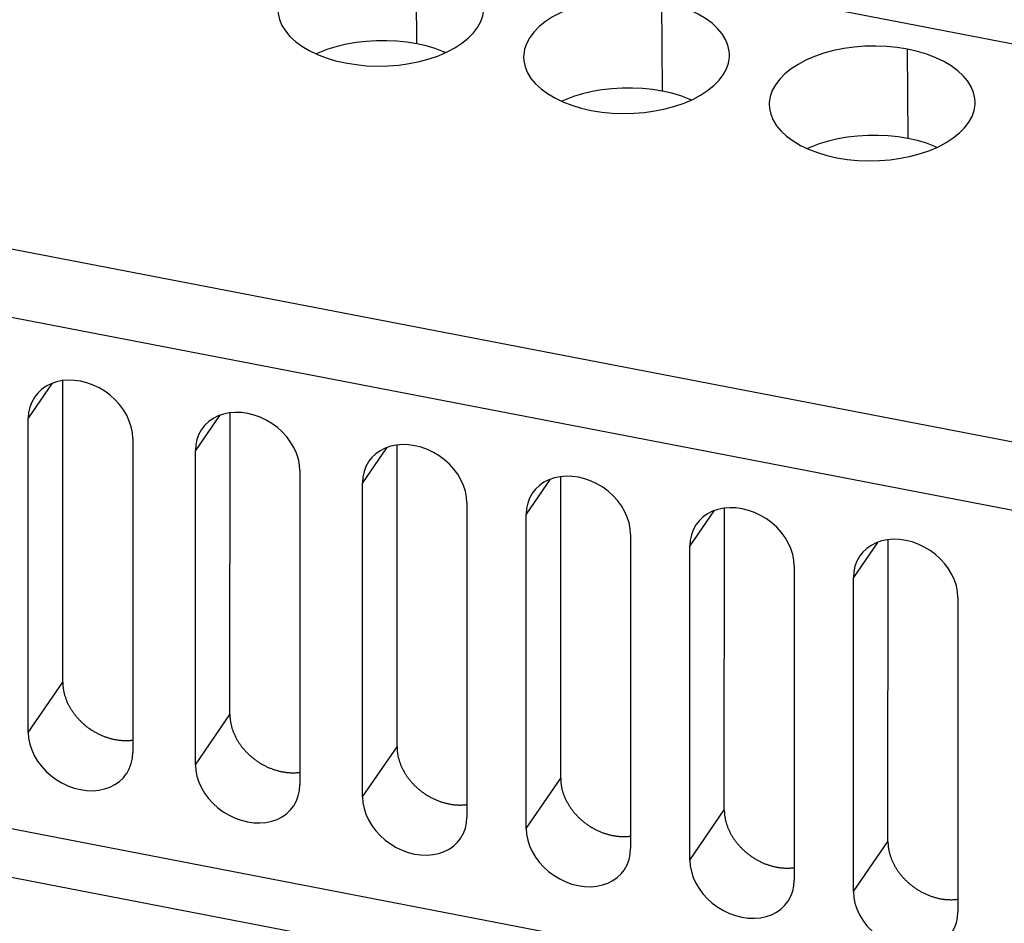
# Model space of a CAD drawing. Extents: x -837 to -216, y -123 to 601.
# Tile 72 of 136: x -353 to -329, y 429 to 451. Entities that reach past the tile are written whole.
import ezdxf

# ---------------------------------------------------------------- set-up
doc = ezdxf.new("R2010")
doc.units = 0
doc.header["$LTSCALE"] = 23.1
doc.layers.add('HEATSINK_AM_0', color=7, linetype='CONTINUOUS')

msp = doc.modelspace()

# ---------------------------------------------------------------- linework, layer by layer
at = {"layer": 'HEATSINK_AM_0', "color": 7}
for p, q in [((-294.028, 443.417), (-387.115, 461.37)), ((-393.219, 452.883), (-295.096, 433.958)), ((-343.417, 450.156), (-343.432, 452.327)), ((-295.492, 432.364), (-393.615, 451.289)), ((-337.449, 449.005), (-337.465, 451.176)), ((-331.482, 447.855), (-331.498, 450.025)), ((-352.268, 441.908), (-352.851, 441.059)), ((-352.013, 434.647), (-352.008, 441.974)), ((-352.851, 433.427), (-352.851, 441.059)), ((-348.208, 441.125), (-348.792, 440.276)), ((-347.954, 433.864), (-347.949, 441.191)), ((-350.314, 440.57), (-350.314, 432.937)), ((-344.149, 440.343), (-344.732, 439.493)), ((-343.894, 433.081), (-343.889, 440.408)), ((-348.792, 432.644), (-348.792, 440.276)), ((-346.254, 439.787), (-346.254, 432.155)), ((-339.919, 432.314), (-339.914, 439.642)), ((-344.732, 431.861), (-344.732, 439.493)), ((-340.174, 439.576), (-340.757, 438.727)), ((-342.195, 439.004), (-342.195, 431.372)), ((-340.757, 431.094), (-340.757, 438.727)), ((-336.199, 438.809), (-336.782, 437.96)), ((-335.945, 431.547), (-335.939, 438.875)), ((-338.22, 438.237), (-338.22, 430.605)), ((-336.782, 430.328), (-336.782, 437.96)), ((-332.224, 438.043), (-332.807, 437.193)), ((-331.97, 430.781), (-331.964, 438.108)), ((-334.245, 437.471), (-334.245, 429.838)), ((-332.807, 429.561), (-332.807, 437.193)), ((-330.27, 436.704), (-330.27, 429.072)), ((-352.851, 433.427), (-352.013, 434.647)), ((-370.56, 434.425), (-321.555, 424.974)), ((-348.792, 432.644), (-347.954, 433.864)), ((-322.304, 423.931), (-371.178, 433.357)), ((-344.732, 431.861), (-343.894, 433.081)), ((-340.757, 431.094), (-339.919, 432.314)), ((-336.782, 430.328), (-335.945, 431.547)), ((-332.807, 429.561), (-331.97, 430.781))]:
    msp.add_line(p, q, dxfattribs=at)
for points in [[(-337.465, 451.176), (-337.716, 451.216), (-337.972, 451.241), (-338.234, 451.251), (-338.496, 451.246), (-338.756, 451.225), (-339.011, 451.19), (-339.257, 451.14), (-339.493, 451.076), (-339.717, 450.999), (-339.927, 450.909), (-340.118, 450.807), (-340.29, 450.695), (-340.44, 450.574), (-340.567, 450.446), (-340.668, 450.311), (-340.745, 450.171), (-340.795, 450.028), (-340.818, 449.883), (-340.82, 449.848)], [(-335.82, 449.898), (-335.825, 449.976), (-335.856, 450.12), (-335.915, 450.262), (-335.999, 450.399), (-336.108, 450.529), (-336.242, 450.653), (-336.399, 450.769), (-336.578, 450.875), (-336.777, 450.969), (-336.992, 451.052), (-337.221, 451.12), (-337.465, 451.176)], [(-346.787, 450.999), (-346.781, 450.889), (-346.75, 450.745), (-346.692, 450.603), (-346.607, 450.466), (-346.498, 450.335), (-346.364, 450.212), (-346.207, 450.096), (-346.028, 449.99), (-345.83, 449.895), (-345.614, 449.813), (-345.385, 449.744), (-345.142, 449.689)], [(-345.142, 449.689), (-344.89, 449.649), (-344.634, 449.623), (-344.373, 449.614), (-344.11, 449.619), (-343.85, 449.639), (-343.596, 449.675), (-343.349, 449.725), (-343.113, 449.788), (-342.889, 449.866), (-342.679, 449.956), (-342.488, 450.058), (-342.316, 450.169), (-342.166, 450.29), (-342.04, 450.419), (-341.938, 450.554), (-341.862, 450.693), (-341.812, 450.836), (-341.788, 450.981), (-341.787, 451.049)], [(-343.417, 450.156), (-343.654, 450.194), (-343.896, 450.219), (-344.143, 450.231), (-344.392, 450.229), (-344.64, 450.214), (-344.885, 450.186), (-345.122, 450.145), (-345.352, 450.092), (-345.571, 450.026), (-345.779, 449.947), (-345.86, 449.91)], [(-342.714, 449.941), (-342.762, 449.963), (-342.969, 450.039), (-343.187, 450.104), (-343.417, 450.156)], [(-339.175, 448.538), (-338.923, 448.498), (-338.667, 448.473), (-338.406, 448.463), (-338.143, 448.468), (-337.883, 448.489), (-337.628, 448.524), (-337.382, 448.574), (-337.146, 448.638), (-336.922, 448.715), (-336.712, 448.805), (-336.521, 448.907), (-336.349, 449.019), (-336.199, 449.14), (-336.073, 449.268), (-335.971, 449.403), (-335.894, 449.543), (-335.845, 449.686), (-335.821, 449.83), (-335.82, 449.898)], [(-331.498, 450.025), (-331.749, 450.065), (-332.005, 450.09), (-332.267, 450.1), (-332.529, 450.095), (-332.789, 450.074), (-333.044, 450.039), (-333.29, 449.989), (-333.526, 449.925), (-333.75, 449.848), (-333.96, 449.758), (-334.151, 449.656), (-334.323, 449.544), (-334.473, 449.423), (-334.599, 449.295), (-334.701, 449.16), (-334.778, 449.02), (-334.828, 448.877), (-334.851, 448.732), (-334.852, 448.697)], [(-329.853, 448.747), (-329.858, 448.825), (-329.889, 448.969), (-329.948, 449.111), (-330.032, 449.248), (-330.141, 449.379), (-330.275, 449.502), (-330.432, 449.618), (-330.611, 449.724), (-330.81, 449.818), (-331.025, 449.901), (-331.254, 449.97), (-331.498, 450.025)], [(-340.82, 449.848), (-340.814, 449.738), (-340.783, 449.594), (-340.725, 449.452), (-340.64, 449.315), (-340.531, 449.184), (-340.397, 449.061), (-340.24, 448.945), (-340.061, 448.839), (-339.863, 448.744), (-339.647, 448.662), (-339.418, 448.593), (-339.175, 448.538)], [(-337.45, 449.005), (-337.687, 449.043), (-337.928, 449.068), (-338.176, 449.08), (-338.425, 449.078), (-338.673, 449.063), (-338.918, 449.035), (-339.155, 448.995), (-339.385, 448.941), (-339.604, 448.875), (-339.811, 448.797), (-339.893, 448.759)], [(-336.747, 448.79), (-336.795, 448.812), (-337.002, 448.889), (-337.22, 448.953), (-337.45, 449.005)], [(-334.852, 448.697), (-334.847, 448.587), (-334.816, 448.443), (-334.758, 448.301), (-334.673, 448.164), (-334.564, 448.033), (-334.43, 447.91), (-334.273, 447.794), (-334.094, 447.688), (-333.896, 447.594), (-333.68, 447.511), (-333.451, 447.442), (-333.208, 447.387)], [(-333.208, 447.387), (-332.956, 447.347), (-332.7, 447.322), (-332.439, 447.312), (-332.176, 447.317), (-331.916, 447.338), (-331.661, 447.373), (-331.415, 447.423), (-331.179, 447.487), (-330.955, 447.564), (-330.745, 447.654), (-330.554, 447.756), (-330.382, 447.868), (-330.232, 447.989), (-330.106, 448.117), (-330.004, 448.252), (-329.927, 448.392), (-329.877, 448.535), (-329.854, 448.68), (-329.853, 448.747)], [(-331.483, 447.855), (-331.72, 447.893), (-331.961, 447.917), (-332.209, 447.929), (-332.458, 447.927), (-332.706, 447.912), (-332.95, 447.884), (-333.188, 447.844), (-333.417, 447.79), (-333.637, 447.724), (-333.844, 447.646), (-333.926, 447.608)], [(-330.78, 447.64), (-330.828, 447.661), (-331.035, 447.738), (-331.253, 447.802), (-331.483, 447.855)], [(-350.314, 440.57), (-350.323, 440.711), (-350.351, 440.851), (-350.397, 440.992), (-350.46, 441.131), (-350.539, 441.264), (-350.633, 441.391), (-350.741, 441.509), (-350.86, 441.617), (-350.991, 441.713), (-351.13, 441.797), (-351.276, 441.866), (-351.427, 441.921), (-351.579, 441.959), (-351.731, 441.98), (-351.881, 441.985), (-352.027, 441.973), (-352.167, 441.943), (-352.298, 441.898), (-352.419, 441.837), (-352.528, 441.761), (-352.623, 441.67), (-352.695, 441.579)], [(-352.695, 441.579), (-352.704, 441.566), (-352.767, 441.452), (-352.814, 441.327), (-352.842, 441.197), (-352.851, 441.059)], [(-346.254, 439.787), (-346.264, 439.928), (-346.291, 440.068), (-346.337, 440.209), (-346.4, 440.348), (-346.48, 440.481), (-346.574, 440.608), (-346.681, 440.726), (-346.801, 440.834), (-346.932, 440.93), (-347.071, 441.014), (-347.217, 441.083), (-347.367, 441.138), (-347.519, 441.176), (-347.672, 441.197), (-347.822, 441.202), (-347.968, 441.19), (-348.107, 441.16), (-348.239, 441.115), (-348.359, 441.054), (-348.468, 440.978), (-348.564, 440.887), (-348.636, 440.796)], [(-348.636, 440.796), (-348.644, 440.784), (-348.708, 440.669), (-348.754, 440.545), (-348.782, 440.414), (-348.792, 440.276)], [(-342.195, 439.004), (-342.205, 439.145), (-342.232, 439.286), (-342.278, 439.426), (-342.341, 439.565), (-342.42, 439.698), (-342.514, 439.825), (-342.622, 439.943), (-342.741, 440.051), (-342.872, 440.147), (-343.011, 440.231), (-343.157, 440.301), (-343.308, 440.355), (-343.46, 440.393), (-343.612, 440.414), (-343.762, 440.419), (-343.908, 440.407), (-344.048, 440.377), (-344.179, 440.332), (-344.3, 440.271), (-344.409, 440.195), (-344.504, 440.104), (-344.576, 440.013)], [(-344.576, 440.013), (-344.585, 440.001), (-344.649, 439.886), (-344.695, 439.762), (-344.723, 439.631), (-344.732, 439.493)], [(-338.22, 438.237), (-338.23, 438.378), (-338.257, 438.519), (-338.303, 438.66), (-338.366, 438.798), (-338.445, 438.932), (-338.539, 439.058), (-338.647, 439.176), (-338.766, 439.284), (-338.897, 439.381), (-339.037, 439.465), (-339.182, 439.534), (-339.333, 439.588), (-339.485, 439.626), (-339.637, 439.648), (-339.787, 439.652), (-339.933, 439.64), (-340.073, 439.611), (-340.204, 439.565), (-340.325, 439.504), (-340.434, 439.428), (-340.529, 439.337), (-340.601, 439.246)], [(-340.601, 439.246), (-340.61, 439.234), (-340.674, 439.119), (-340.72, 438.995), (-340.748, 438.865), (-340.757, 438.727)], [(-334.245, 437.471), (-334.255, 437.612), (-334.282, 437.752), (-334.328, 437.893), (-334.391, 438.032), (-334.47, 438.165), (-334.564, 438.292), (-334.672, 438.41), (-334.792, 438.517), (-334.922, 438.614), (-335.062, 438.698), (-335.208, 438.767), (-335.358, 438.822), (-335.51, 438.86), (-335.662, 438.881), (-335.812, 438.886), (-335.958, 438.873), (-336.098, 438.844), (-336.229, 438.799), (-336.35, 438.738), (-336.459, 438.661), (-336.554, 438.571), (-336.627, 438.48)], [(-336.627, 438.48), (-336.635, 438.467), (-336.699, 438.352), (-336.745, 438.228), (-336.773, 438.098), (-336.782, 437.96)], [(-330.27, 436.704), (-330.28, 436.845), (-330.307, 436.986), (-330.353, 437.127), (-330.416, 437.265), (-330.495, 437.398), (-330.59, 437.525), (-330.697, 437.643), (-330.817, 437.751), (-330.947, 437.847), (-331.087, 437.931), (-331.233, 438.001), (-331.383, 438.055), (-331.535, 438.093), (-331.687, 438.114), (-331.838, 438.119), (-331.984, 438.107), (-332.123, 438.078), (-332.254, 438.032), (-332.375, 437.971), (-332.484, 437.895), (-332.579, 437.804), (-332.652, 437.713)], [(-332.652, 437.713), (-332.66, 437.701), (-332.724, 437.586), (-332.77, 437.462), (-332.798, 437.331), (-332.807, 437.193)], [(-352.851, 433.427), (-352.842, 433.286), (-352.814, 433.145), (-352.768, 433.004), (-352.705, 432.866), (-352.626, 432.733), (-352.532, 432.606), (-352.424, 432.488), (-352.305, 432.38), (-352.174, 432.284), (-352.035, 432.2), (-351.889, 432.13), (-351.738, 432.076), (-351.586, 432.038), (-351.434, 432.016), (-351.284, 432.012), (-351.138, 432.024), (-350.998, 432.053), (-350.867, 432.099), (-350.746, 432.16), (-350.637, 432.236), (-350.542, 432.327), (-350.47, 432.418)], [(-350.47, 432.418), (-350.461, 432.43), (-350.398, 432.545), (-350.351, 432.669), (-350.323, 432.8), (-350.314, 432.937)], [(-348.792, 432.644), (-348.782, 432.503), (-348.755, 432.362), (-348.709, 432.221), (-348.646, 432.083), (-348.567, 431.95), (-348.472, 431.823), (-348.365, 431.705), (-348.245, 431.597), (-348.115, 431.501), (-347.975, 431.417), (-347.829, 431.347), (-347.679, 431.293), (-347.527, 431.255), (-347.374, 431.234), (-347.224, 431.229), (-347.078, 431.241), (-346.939, 431.27), (-346.807, 431.316), (-346.687, 431.377), (-346.578, 431.453), (-346.482, 431.544), (-346.41, 431.635)], [(-346.41, 431.635), (-346.402, 431.647), (-346.338, 431.762), (-346.292, 431.886), (-346.264, 432.017), (-346.254, 432.155)], [(-344.732, 431.861), (-344.723, 431.72), (-344.695, 431.579), (-344.649, 431.438), (-344.586, 431.3), (-344.507, 431.167), (-344.413, 431.04), (-344.305, 430.922), (-344.186, 430.814), (-344.055, 430.718), (-343.916, 430.634), (-343.77, 430.564), (-343.62, 430.51), (-343.467, 430.472), (-343.315, 430.451), (-343.165, 430.446), (-343.019, 430.458), (-342.879, 430.487), (-342.748, 430.533), (-342.627, 430.594), (-342.518, 430.67), (-342.423, 430.761), (-342.351, 430.852)], [(-342.351, 430.852), (-342.342, 430.864), (-342.279, 430.979), (-342.232, 431.103), (-342.205, 431.234), (-342.195, 431.372)], [(-340.757, 431.094), (-340.748, 430.953), (-340.72, 430.813), (-340.674, 430.672), (-340.612, 430.533), (-340.532, 430.4), (-340.438, 430.273), (-340.33, 430.155), (-340.211, 430.048), (-340.08, 429.951), (-339.941, 429.867), (-339.795, 429.798), (-339.645, 429.743), (-339.492, 429.706), (-339.34, 429.684), (-339.19, 429.679), (-339.044, 429.692), (-338.904, 429.721), (-338.773, 429.766), (-338.652, 429.827), (-338.544, 429.904), (-338.448, 429.994), (-338.376, 430.085)], [(-338.376, 430.085), (-338.367, 430.098), (-338.304, 430.213), (-338.257, 430.337), (-338.23, 430.467), (-338.22, 430.605)], [(-336.782, 430.328), (-336.773, 430.187), (-336.745, 430.046), (-336.7, 429.905), (-336.637, 429.767), (-336.557, 429.633), (-336.463, 429.507), (-336.356, 429.389), (-336.236, 429.281), (-336.105, 429.184), (-335.966, 429.1), (-335.82, 429.031), (-335.67, 428.977), (-335.517, 428.939), (-335.365, 428.917), (-335.215, 428.913), (-335.069, 428.925), (-334.929, 428.954), (-334.798, 429), (-334.677, 429.061), (-334.569, 429.137), (-334.473, 429.228), (-334.401, 429.319)], [(-334.401, 429.319), (-334.393, 429.331), (-334.329, 429.446), (-334.282, 429.57), (-334.255, 429.701), (-334.245, 429.838)], [(-332.807, 429.561), (-332.798, 429.42), (-332.77, 429.28), (-332.725, 429.139), (-332.662, 429), (-332.582, 428.867), (-332.488, 428.74), (-332.381, 428.622), (-332.261, 428.514), (-332.13, 428.418), (-331.991, 428.334), (-331.845, 428.264), (-331.695, 428.21), (-331.543, 428.172), (-331.39, 428.151), (-331.24, 428.146), (-331.094, 428.158), (-330.955, 428.188), (-330.823, 428.233), (-330.703, 428.294), (-330.594, 428.37), (-330.498, 428.461), (-330.426, 428.552)], [(-330.426, 428.552), (-330.418, 428.564), (-330.354, 428.679), (-330.308, 428.803), (-330.28, 428.934), (-330.27, 429.072)]]:
    msp.add_lwpolyline(points, dxfattribs=at)
for points in [[(-352.013, 434.647, 0), (-352.013, 434.629, 0), (-352.013, 434.612, 0), (-352.012, 434.595, 0), (-352.011, 434.577, 0), (-352.01, 434.56, 0), (-352.008, 434.543, 0), (-352.006, 434.525, 0), (-352.004, 434.508, 0), (-352.002, 434.49, 0), (-351.999, 434.473, 0), (-351.996, 434.455, 0), (-351.993, 434.438, 0), (-351.989, 434.42, 0), (-351.986, 434.403, 0), (-351.982, 434.385, 0), (-351.977, 434.367, 0), (-351.973, 434.35, 0), (-351.968, 434.332, 0), (-351.962, 434.315, 0), (-351.957, 434.297, 0), (-351.951, 434.28, 0), (-351.945, 434.262, 0), (-351.939, 434.245, 0), (-351.932, 434.228, 0), (-351.926, 434.21, 0), (-351.919, 434.193, 0), (-351.911, 434.176, 0), (-351.904, 434.158, 0), (-351.896, 434.141, 0), (-351.888, 434.124, 0), (-351.879, 434.107, 0), (-351.871, 434.09, 0), (-351.862, 434.073, 0), (-351.853, 434.056, 0), (-351.843, 434.04, 0), (-351.834, 434.023, 0), (-351.824, 434.007, 0), (-351.814, 433.99, 0), (-351.803, 433.974, 0), (-351.793, 433.957, 0), (-351.782, 433.941, 0), (-351.771, 433.925, 0), (-351.759, 433.909, 0), (-351.748, 433.893, 0), (-351.736, 433.877, 0), (-351.724, 433.862, 0), (-351.712, 433.846, 0), (-351.7, 433.831, 0), (-351.687, 433.816, 0), (-351.674, 433.8, 0), (-351.661, 433.785, 0), (-351.648, 433.771, 0), (-351.634, 433.756, 0), (-351.621, 433.741, 0), (-351.607, 433.727, 0), (-351.593, 433.713, 0), (-351.579, 433.698, 0), (-351.564, 433.684, 0), (-351.55, 433.671, 0), (-351.535, 433.657, 0), (-351.52, 433.644, 0), (-351.505, 433.63, 0), (-351.489, 433.617, 0), (-351.474, 433.604, 0), (-351.458, 433.591, 0), (-351.442, 433.579, 0), (-351.426, 433.566, 0), (-351.41, 433.554, 0), (-351.394, 433.542, 0), (-351.378, 433.53, 0), (-351.361, 433.519, 0), (-351.344, 433.507, 0), (-351.328, 433.496, 0), (-351.311, 433.485, 0), (-351.294, 433.474, 0), (-351.276, 433.463, 0), (-351.259, 433.453, 0), (-351.242, 433.443, 0), (-351.224, 433.433, 0), (-351.206, 433.423, 0), (-351.189, 433.414, 0), (-351.171, 433.404, 0), (-351.153, 433.395, 0), (-351.135, 433.386, 0), (-351.117, 433.378, 0), (-351.099, 433.369, 0), (-351.08, 433.361, 0), (-351.062, 433.353, 0), (-351.043, 433.345, 0), (-351.025, 433.338, 0), (-351.006, 433.331, 0), (-350.988, 433.324, 0), (-350.969, 433.317, 0), (-350.95, 433.31, 0), (-350.931, 433.304, 0), (-350.913, 433.298, 0), (-350.894, 433.292, 0), (-350.875, 433.287, 0), (-350.856, 433.282, 0), (-350.837, 433.276, 0), (-350.818, 433.272, 0), (-350.799, 433.267, 0), (-350.78, 433.263, 0), (-350.761, 433.259, 0), (-350.742, 433.255, 0), (-350.723, 433.252, 0), (-350.704, 433.248, 0), (-350.685, 433.245, 0), (-350.666, 433.243, 0), (-350.647, 433.24, 0), (-350.628, 433.238, 0), (-350.609, 433.236, 0), (-350.59, 433.235, 0), (-350.572, 433.233, 0), (-350.553, 433.232, 0), (-350.534, 433.231, 0), (-350.515, 433.23, 0), (-350.497, 433.23, 0), (-350.478, 433.23, 0), (-350.459, 433.23, 0), (-350.441, 433.231, 0), (-350.422, 433.231, 0), (-350.404, 433.232, 0), (-350.386, 433.234, 0), (-350.368, 433.235, 0), (-350.35, 433.237, 0), (-350.331, 433.239, 0), (-350.314, 433.241, 0)], [(-347.954, 433.864, 0), (-347.954, 433.846, 0), (-347.953, 433.829, 0), (-347.953, 433.812, 0), (-347.952, 433.795, 0), (-347.95, 433.777, 0), (-347.949, 433.76, 0), (-347.947, 433.742, 0), (-347.945, 433.725, 0), (-347.942, 433.707, 0), (-347.94, 433.69, 0), (-347.937, 433.672, 0), (-347.934, 433.655, 0), (-347.93, 433.637, 0), (-347.926, 433.62, 0), (-347.922, 433.602, 0), (-347.918, 433.584, 0), (-347.913, 433.567, 0), (-347.908, 433.549, 0), (-347.903, 433.532, 0), (-347.898, 433.514, 0), (-347.892, 433.497, 0), (-347.886, 433.479, 0), (-347.88, 433.462, 0), (-347.873, 433.445, 0), (-347.866, 433.427, 0), (-347.859, 433.41, 0), (-347.852, 433.393, 0), (-347.844, 433.376, 0), (-347.836, 433.358, 0), (-347.828, 433.341, 0), (-347.82, 433.324, 0), (-347.811, 433.307, 0), (-347.802, 433.29, 0), (-347.793, 433.274, 0), (-347.784, 433.257, 0), (-347.774, 433.24, 0), (-347.764, 433.224, 0), (-347.754, 433.207, 0), (-347.744, 433.191, 0), (-347.733, 433.174, 0), (-347.722, 433.158, 0), (-347.711, 433.142, 0), (-347.7, 433.126, 0), (-347.688, 433.11, 0), (-347.677, 433.094, 0), (-347.665, 433.079, 0), (-347.652, 433.063, 0), (-347.64, 433.048, 0), (-347.627, 433.033, 0), (-347.615, 433.017, 0), (-347.602, 433.002, 0), (-347.588, 432.988, 0), (-347.575, 432.973, 0), (-347.561, 432.958, 0), (-347.547, 432.944, 0), (-347.533, 432.93, 0), (-347.519, 432.915, 0), (-347.505, 432.902, 0), (-347.49, 432.888, 0), (-347.475, 432.874, 0), (-347.46, 432.861, 0), (-347.445, 432.847, 0), (-347.43, 432.834, 0), (-347.414, 432.821, 0), (-347.399, 432.808, 0), (-347.383, 432.796, 0), (-347.367, 432.783, 0), (-347.351, 432.771, 0), (-347.335, 432.759, 0), (-347.318, 432.747, 0), (-347.302, 432.736, 0), (-347.285, 432.724, 0), (-347.268, 432.713, 0), (-347.251, 432.702, 0), (-347.234, 432.691, 0), (-347.217, 432.681, 0), (-347.2, 432.67, 0), (-347.182, 432.66, 0), (-347.165, 432.65, 0), (-347.147, 432.64, 0), (-347.129, 432.631, 0), (-347.111, 432.621, 0), (-347.093, 432.612, 0), (-347.075, 432.603, 0), (-347.057, 432.595, 0), (-347.039, 432.586, 0), (-347.021, 432.578, 0), (-347.002, 432.57, 0), (-346.984, 432.562, 0), (-346.965, 432.555, 0), (-346.947, 432.548, 0), (-346.928, 432.541, 0), (-346.91, 432.534, 0), (-346.891, 432.527, 0), (-346.872, 432.521, 0), (-346.853, 432.515, 0), (-346.834, 432.509, 0), (-346.815, 432.504, 0), (-346.797, 432.499, 0), (-346.778, 432.494, 0), (-346.759, 432.489, 0), (-346.74, 432.484, 0), (-346.721, 432.48, 0), (-346.702, 432.476, 0), (-346.683, 432.472, 0), (-346.664, 432.469, 0), (-346.645, 432.466, 0), (-346.626, 432.463, 0), (-346.607, 432.46, 0), (-346.588, 432.457, 0), (-346.569, 432.455, 0), (-346.55, 432.453, 0), (-346.531, 432.452, 0), (-346.512, 432.45, 0), (-346.493, 432.449, 0), (-346.474, 432.448, 0), (-346.456, 432.448, 0), (-346.437, 432.447, 0), (-346.418, 432.447, 0), (-346.4, 432.447, 0), (-346.381, 432.448, 0), (-346.363, 432.448, 0), (-346.345, 432.449, 0), (-346.326, 432.451, 0), (-346.308, 432.452, 0), (-346.29, 432.454, 0), (-346.272, 432.456, 0), (-346.254, 432.458, 0)], [(-343.894, 433.081, 0), (-343.894, 433.063, 0), (-343.894, 433.046, 0), (-343.893, 433.029, 0), (-343.892, 433.012, 0), (-343.891, 432.994, 0), (-343.889, 432.977, 0), (-343.887, 432.959, 0), (-343.885, 432.942, 0), (-343.883, 432.924, 0), (-343.88, 432.907, 0), (-343.877, 432.889, 0), (-343.874, 432.872, 0), (-343.871, 432.854, 0), (-343.867, 432.837, 0), (-343.863, 432.819, 0), (-343.858, 432.802, 0), (-343.854, 432.784, 0), (-343.849, 432.766, 0), (-343.844, 432.749, 0), (-343.838, 432.731, 0), (-343.832, 432.714, 0), (-343.826, 432.696, 0), (-343.82, 432.679, 0), (-343.813, 432.662, 0), (-343.807, 432.644, 0), (-343.8, 432.627, 0), (-343.792, 432.61, 0), (-343.785, 432.593, 0), (-343.777, 432.575, 0), (-343.769, 432.558, 0), (-343.76, 432.541, 0), (-343.752, 432.524, 0), (-343.743, 432.507, 0), (-343.734, 432.491, 0), (-343.724, 432.474, 0), (-343.715, 432.457, 0), (-343.705, 432.441, 0), (-343.695, 432.424, 0), (-343.684, 432.408, 0), (-343.674, 432.391, 0), (-343.663, 432.375, 0), (-343.652, 432.359, 0), (-343.64, 432.343, 0), (-343.629, 432.327, 0), (-343.617, 432.312, 0), (-343.605, 432.296, 0), (-343.593, 432.28, 0), (-343.581, 432.265, 0), (-343.568, 432.25, 0), (-343.555, 432.235, 0), (-343.542, 432.22, 0), (-343.529, 432.205, 0), (-343.515, 432.19, 0), (-343.502, 432.175, 0), (-343.488, 432.161, 0), (-343.474, 432.147, 0), (-343.46, 432.133, 0), (-343.445, 432.119, 0), (-343.431, 432.105, 0), (-343.416, 432.091, 0), (-343.401, 432.078, 0), (-343.386, 432.064, 0), (-343.37, 432.051, 0), (-343.355, 432.038, 0), (-343.339, 432.025, 0), (-343.323, 432.013, 0), (-343.308, 432, 0), (-343.291, 431.988, 0), (-343.275, 431.976, 0), (-343.259, 431.964, 0), (-343.242, 431.953, 0), (-343.226, 431.941, 0), (-343.209, 431.93, 0), (-343.192, 431.919, 0), (-343.175, 431.908, 0), (-343.157, 431.898, 0), (-343.14, 431.887, 0), (-343.123, 431.877, 0), (-343.105, 431.867, 0), (-343.088, 431.857, 0), (-343.07, 431.848, 0), (-343.052, 431.838, 0), (-343.034, 431.829, 0), (-343.016, 431.82, 0), (-342.998, 431.812, 0), (-342.98, 431.803, 0), (-342.961, 431.795, 0), (-342.943, 431.787, 0), (-342.924, 431.779, 0), (-342.906, 431.772, 0), (-342.887, 431.765, 0), (-342.869, 431.758, 0), (-342.85, 431.751, 0), (-342.831, 431.744, 0), (-342.813, 431.738, 0), (-342.794, 431.732, 0), (-342.775, 431.726, 0), (-342.756, 431.721, 0), (-342.737, 431.716, 0), (-342.718, 431.711, 0), (-342.699, 431.706, 0), (-342.68, 431.701, 0), (-342.661, 431.697, 0), (-342.642, 431.693, 0), (-342.623, 431.689, 0), (-342.604, 431.686, 0), (-342.585, 431.683, 0), (-342.566, 431.68, 0), (-342.547, 431.677, 0), (-342.528, 431.674, 0), (-342.509, 431.672, 0), (-342.49, 431.67, 0), (-342.471, 431.669, 0), (-342.453, 431.667, 0), (-342.434, 431.666, 0), (-342.415, 431.665, 0), (-342.396, 431.665, 0), (-342.378, 431.664, 0), (-342.359, 431.664, 0), (-342.34, 431.664, 0), (-342.322, 431.665, 0), (-342.303, 431.665, 0), (-342.285, 431.666, 0), (-342.267, 431.668, 0), (-342.249, 431.669, 0), (-342.231, 431.671, 0), (-342.213, 431.673, 0), (-342.195, 431.675, 0)], [(-339.919, 432.314, 0), (-339.919, 432.297, 0), (-339.919, 432.28, 0), (-339.918, 432.262, 0), (-339.917, 432.245, 0), (-339.916, 432.228, 0), (-339.914, 432.21, 0), (-339.913, 432.193, 0), (-339.91, 432.175, 0), (-339.908, 432.158, 0), (-339.905, 432.14, 0), (-339.902, 432.123, 0), (-339.899, 432.105, 0), (-339.896, 432.088, 0), (-339.892, 432.07, 0), (-339.888, 432.052, 0), (-339.883, 432.035, 0), (-339.879, 432.017, 0), (-339.874, 432, 0), (-339.869, 431.982, 0), (-339.863, 431.965, 0), (-339.857, 431.947, 0), (-339.851, 431.93, 0), (-339.845, 431.912, 0), (-339.839, 431.895, 0), (-339.832, 431.878, 0), (-339.825, 431.86, 0), (-339.817, 431.843, 0), (-339.81, 431.826, 0), (-339.802, 431.809, 0), (-339.794, 431.792, 0), (-339.785, 431.775, 0), (-339.777, 431.758, 0), (-339.768, 431.741, 0), (-339.759, 431.724, 0), (-339.749, 431.707, 0), (-339.74, 431.691, 0), (-339.73, 431.674, 0), (-339.72, 431.658, 0), (-339.709, 431.641, 0), (-339.699, 431.625, 0), (-339.688, 431.609, 0), (-339.677, 431.593, 0), (-339.666, 431.577, 0), (-339.654, 431.561, 0), (-339.642, 431.545, 0), (-339.63, 431.529, 0), (-339.618, 431.514, 0), (-339.606, 431.498, 0), (-339.593, 431.483, 0), (-339.58, 431.468, 0), (-339.567, 431.453, 0), (-339.554, 431.438, 0), (-339.54, 431.423, 0), (-339.527, 431.409, 0), (-339.513, 431.394, 0), (-339.499, 431.38, 0), (-339.485, 431.366, 0), (-339.47, 431.352, 0), (-339.456, 431.338, 0), (-339.441, 431.324, 0), (-339.426, 431.311, 0), (-339.411, 431.298, 0), (-339.395, 431.285, 0), (-339.38, 431.272, 0), (-339.364, 431.259, 0), (-339.349, 431.246, 0), (-339.333, 431.234, 0), (-339.317, 431.222, 0), (-339.3, 431.21, 0), (-339.284, 431.198, 0), (-339.267, 431.186, 0), (-339.251, 431.175, 0), (-339.234, 431.163, 0), (-339.217, 431.152, 0), (-339.2, 431.142, 0), (-339.183, 431.131, 0), (-339.165, 431.121, 0), (-339.148, 431.11, 0), (-339.13, 431.1, 0), (-339.113, 431.091, 0), (-339.095, 431.081, 0), (-339.077, 431.072, 0), (-339.059, 431.063, 0), (-339.041, 431.054, 0), (-339.023, 431.045, 0), (-339.005, 431.037, 0), (-338.986, 431.029, 0), (-338.968, 431.021, 0), (-338.95, 431.013, 0), (-338.931, 431.005, 0), (-338.912, 430.998, 0), (-338.894, 430.991, 0), (-338.875, 430.984, 0), (-338.856, 430.978, 0), (-338.838, 430.972, 0), (-338.819, 430.966, 0), (-338.8, 430.96, 0), (-338.781, 430.954, 0), (-338.762, 430.949, 0), (-338.743, 430.944, 0), (-338.724, 430.939, 0), (-338.705, 430.935, 0), (-338.686, 430.93, 0), (-338.667, 430.926, 0), (-338.648, 430.923, 0), (-338.629, 430.919, 0), (-338.61, 430.916, 0), (-338.591, 430.913, 0), (-338.572, 430.91, 0), (-338.553, 430.908, 0), (-338.534, 430.906, 0), (-338.515, 430.904, 0), (-338.496, 430.902, 0), (-338.478, 430.901, 0), (-338.459, 430.899, 0), (-338.44, 430.899, 0), (-338.421, 430.898, 0), (-338.403, 430.898, 0), (-338.384, 430.898, 0), (-338.365, 430.898, 0), (-338.347, 430.898, 0), (-338.329, 430.899, 0), (-338.31, 430.9, 0), (-338.292, 430.901, 0), (-338.274, 430.902, 0), (-338.256, 430.904, 0), (-338.238, 430.906, 0), (-338.22, 430.909, 0)], [(-335.945, 431.547, 0), (-335.944, 431.53, 0), (-335.944, 431.513, 0), (-335.943, 431.496, 0), (-335.942, 431.478, 0), (-335.941, 431.461, 0), (-335.939, 431.444, 0), (-335.938, 431.426, 0), (-335.936, 431.409, 0), (-335.933, 431.391, 0), (-335.93, 431.374, 0), (-335.927, 431.356, 0), (-335.924, 431.338, 0), (-335.921, 431.321, 0), (-335.917, 431.303, 0), (-335.913, 431.286, 0), (-335.908, 431.268, 0), (-335.904, 431.251, 0), (-335.899, 431.233, 0), (-335.894, 431.216, 0), (-335.888, 431.198, 0), (-335.882, 431.181, 0), (-335.876, 431.163, 0), (-335.87, 431.146, 0), (-335.864, 431.128, 0), (-335.857, 431.111, 0), (-335.85, 431.094, 0), (-335.842, 431.076, 0), (-335.835, 431.059, 0), (-335.827, 431.042, 0), (-335.819, 431.025, 0), (-335.81, 431.008, 0), (-335.802, 430.991, 0), (-335.793, 430.974, 0), (-335.784, 430.957, 0), (-335.774, 430.941, 0), (-335.765, 430.924, 0), (-335.755, 430.907, 0), (-335.745, 430.891, 0), (-335.734, 430.874, 0), (-335.724, 430.858, 0), (-335.713, 430.842, 0), (-335.702, 430.826, 0), (-335.691, 430.81, 0), (-335.679, 430.794, 0), (-335.667, 430.778, 0), (-335.655, 430.763, 0), (-335.643, 430.747, 0), (-335.631, 430.732, 0), (-335.618, 430.716, 0), (-335.605, 430.701, 0), (-335.592, 430.686, 0), (-335.579, 430.671, 0), (-335.566, 430.657, 0), (-335.552, 430.642, 0), (-335.538, 430.628, 0), (-335.524, 430.613, 0), (-335.51, 430.599, 0), (-335.495, 430.585, 0), (-335.481, 430.572, 0), (-335.466, 430.558, 0), (-335.451, 430.544, 0), (-335.436, 430.531, 0), (-335.421, 430.518, 0), (-335.405, 430.505, 0), (-335.389, 430.492, 0), (-335.374, 430.48, 0), (-335.358, 430.467, 0), (-335.342, 430.455, 0), (-335.325, 430.443, 0), (-335.309, 430.431, 0), (-335.292, 430.42, 0), (-335.276, 430.408, 0), (-335.259, 430.397, 0), (-335.242, 430.386, 0), (-335.225, 430.375, 0), (-335.208, 430.364, 0), (-335.19, 430.354, 0), (-335.173, 430.344, 0), (-335.155, 430.334, 0), (-335.138, 430.324, 0), (-335.12, 430.314, 0), (-335.102, 430.305, 0), (-335.084, 430.296, 0), (-335.066, 430.287, 0), (-335.048, 430.278, 0), (-335.03, 430.27, 0), (-335.011, 430.262, 0), (-334.993, 430.254, 0), (-334.975, 430.246, 0), (-334.956, 430.239, 0), (-334.938, 430.231, 0), (-334.919, 430.224, 0), (-334.9, 430.218, 0), (-334.881, 430.211, 0), (-334.863, 430.205, 0), (-334.844, 430.199, 0), (-334.825, 430.193, 0), (-334.806, 430.188, 0), (-334.787, 430.182, 0), (-334.768, 430.177, 0), (-334.749, 430.173, 0), (-334.73, 430.168, 0), (-334.711, 430.164, 0), (-334.692, 430.16, 0), (-334.673, 430.156, 0), (-334.654, 430.153, 0), (-334.635, 430.149, 0), (-334.616, 430.146, 0), (-334.597, 430.144, 0), (-334.578, 430.141, 0), (-334.559, 430.139, 0), (-334.54, 430.137, 0), (-334.522, 430.135, 0), (-334.503, 430.134, 0), (-334.484, 430.133, 0), (-334.465, 430.132, 0), (-334.446, 430.131, 0), (-334.428, 430.131, 0), (-334.409, 430.131, 0), (-334.391, 430.131, 0), (-334.372, 430.131, 0), (-334.354, 430.132, 0), (-334.335, 430.133, 0), (-334.317, 430.134, 0), (-334.299, 430.136, 0), (-334.281, 430.138, 0), (-334.263, 430.14, 0), (-334.245, 430.142, 0)], [(-331.97, 430.781, 0), (-331.97, 430.764, 0), (-331.969, 430.746, 0), (-331.968, 430.729, 0), (-331.967, 430.712, 0), (-331.966, 430.694, 0), (-331.965, 430.677, 0), (-331.963, 430.659, 0), (-331.961, 430.642, 0), (-331.958, 430.624, 0), (-331.956, 430.607, 0), (-331.953, 430.589, 0), (-331.949, 430.572, 0), (-331.946, 430.554, 0), (-331.942, 430.537, 0), (-331.938, 430.519, 0), (-331.934, 430.502, 0), (-331.929, 430.484, 0), (-331.924, 430.467, 0), (-331.919, 430.449, 0), (-331.913, 430.432, 0), (-331.908, 430.414, 0), (-331.902, 430.397, 0), (-331.895, 430.379, 0), (-331.889, 430.362, 0), (-331.882, 430.344, 0), (-331.875, 430.327, 0), (-331.868, 430.31, 0), (-331.86, 430.293, 0), (-331.852, 430.276, 0), (-331.844, 430.258, 0), (-331.836, 430.241, 0), (-331.827, 430.224, 0), (-331.818, 430.208, 0), (-331.809, 430.191, 0), (-331.8, 430.174, 0), (-331.79, 430.157, 0), (-331.78, 430.141, 0), (-331.77, 430.124, 0), (-331.76, 430.108, 0), (-331.749, 430.092, 0), (-331.738, 430.075, 0), (-331.727, 430.059, 0), (-331.716, 430.043, 0), (-331.704, 430.027, 0), (-331.692, 430.012, 0), (-331.68, 429.996, 0), (-331.668, 429.98, 0), (-331.656, 429.965, 0), (-331.643, 429.95, 0), (-331.63, 429.935, 0), (-331.617, 429.92, 0), (-331.604, 429.905, 0), (-331.591, 429.89, 0), (-331.577, 429.875, 0), (-331.563, 429.861, 0), (-331.549, 429.847, 0), (-331.535, 429.833, 0), (-331.52, 429.819, 0), (-331.506, 429.805, 0), (-331.491, 429.791, 0), (-331.476, 429.778, 0), (-331.461, 429.764, 0), (-331.446, 429.751, 0), (-331.43, 429.738, 0), (-331.415, 429.726, 0), (-331.399, 429.713, 0), (-331.383, 429.701, 0), (-331.367, 429.688, 0), (-331.35, 429.676, 0), (-331.334, 429.665, 0), (-331.317, 429.653, 0), (-331.301, 429.641, 0), (-331.284, 429.63, 0), (-331.267, 429.619, 0), (-331.25, 429.608, 0), (-331.233, 429.598, 0), (-331.215, 429.587, 0), (-331.198, 429.577, 0), (-331.18, 429.567, 0), (-331.163, 429.557, 0), (-331.145, 429.548, 0), (-331.127, 429.538, 0), (-331.109, 429.529, 0), (-331.091, 429.52, 0), (-331.073, 429.512, 0), (-331.055, 429.503, 0), (-331.037, 429.495, 0), (-331.018, 429.487, 0), (-331, 429.48, 0), (-330.981, 429.472, 0), (-330.963, 429.465, 0), (-330.944, 429.458, 0), (-330.925, 429.451, 0), (-330.907, 429.445, 0), (-330.888, 429.438, 0), (-330.869, 429.432, 0), (-330.85, 429.427, 0), (-330.831, 429.421, 0), (-330.812, 429.416, 0), (-330.793, 429.411, 0), (-330.774, 429.406, 0), (-330.755, 429.401, 0), (-330.736, 429.397, 0), (-330.717, 429.393, 0), (-330.698, 429.389, 0), (-330.679, 429.386, 0), (-330.66, 429.383, 0), (-330.641, 429.38, 0), (-330.622, 429.377, 0), (-330.603, 429.375, 0), (-330.584, 429.372, 0), (-330.566, 429.37, 0), (-330.547, 429.369, 0), (-330.528, 429.367, 0), (-330.509, 429.366, 0), (-330.49, 429.365, 0), (-330.472, 429.365, 0), (-330.453, 429.364, 0), (-330.434, 429.364, 0), (-330.416, 429.364, 0), (-330.397, 429.365, 0), (-330.379, 429.366, 0), (-330.36, 429.367, 0), (-330.342, 429.368, 0), (-330.324, 429.369, 0), (-330.306, 429.371, 0), (-330.288, 429.373, 0), (-330.27, 429.375, 0)]]:
    msp.add_polyline3d(points, dxfattribs=at)

doc.saveas('drawing.dxf')
